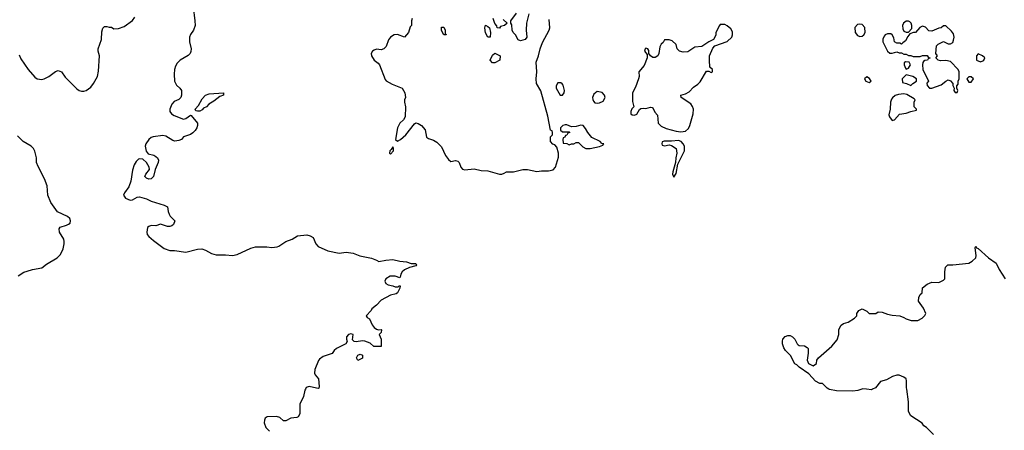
# Model space of a CAD drawing. Header units: inches. Extents: x 2106670 to 2322961, y 36024 to 224899.
# Tile 148 of 256: x 2274859 to 2283334, y 69646 to 73180. Entities that reach past the tile are written whole.
import ezdxf

# ---------------------------------------------------------------- set-up
doc = ezdxf.new("R2010")
doc.units = ezdxf.units.IN
doc.header["$MEASUREMENT"] = 0
for name, color, linetype in [('C2076', 7, 'Continuous'), ('C2077', 7, 'Continuous'), ('C2086', 7, 'Continuous'), ('C2087', 7, 'Continuous')]:
    doc.layers.add(name, color=color, linetype=linetype)

msp = doc.modelspace()

# ---------------------------------------------------------------- linework, layer by layer
at = {"layer": 'C2076', "color": 5, "elevation": 20}
msp.add_lwpolyline([(2277319.3, 70000), (2277314.8, 69990), (2277302, 69938), (2277271.3, 69870), (2277270.9, 69789.1), (2277256.9, 69763.1), (2277243.6, 69756.4), (2277194, 69750), (2277150, 69728), (2277130, 69728), (2277097.5, 69757.5), (2277070, 69765.2), (2276990, 69762), (2276972, 69750), (2276965.4, 69734.6), (2276964.7, 69710), (2276978, 69670), (2277010, 69638)], dxfattribs=at)
at = {"layer": 'C2077', "color": 5}
for points, elevation in [([(2276351.5, 73290), (2276367.6, 73170), (2276368.9, 73130), (2276356.5, 73090), (2276329.2, 73050.8), (2276321.1, 73030), (2276321.7, 72990), (2276334.9, 72930), (2276333.1, 72906.9), (2276325.5, 72890), (2276310, 72872.3), (2276240.7, 72830), (2276214.8, 72805.2), (2276200.4, 72779.6), (2276191.4, 72750), (2276188.1, 72710), (2276192, 72650), (2276210, 72616.3), (2276238.8, 72590), (2276250.5, 72570.5), (2276250.5, 72530), (2276246.8, 72510), (2276230, 72493.2), (2276190, 72475.1), (2276167.4, 72452.6), (2276150.3, 72410), (2276152.2, 72390), (2276166.4, 72370), (2276190, 72355.3), (2276270, 72323.1), (2276290, 72328.4), (2276330, 72358.8), (2276335.5, 72355.5), (2276388.8, 72290), (2276390.2, 72270), (2276384.4, 72250), (2276370, 72225.1), (2276350, 72205.1), (2276330, 72192.4), (2276270, 72171.8), (2276250.5, 72150), (2276230, 72139.1), (2276194.9, 72134.9), (2276178.6, 72138.6), (2276116.6, 72176.6), (2276090, 72183.6), (2276008.2, 72171.8), (2275990, 72166), (2275970.8, 72150), (2275944.9, 72110), (2275939.1, 72090), (2275947.7, 72047.7), (2275965.8, 72025.8), (2276012.5, 72012.5), (2276030, 72002.8), (2276046, 71990), (2276053.4, 71970), (2276050.6, 71950), (2276024.7, 71890), (2276011, 71830), (2275992, 71810), (2275970, 71806), (2275950, 71815.3), (2275935.3, 71830), (2275944, 71850), (2275975.3, 71890), (2275974, 71910), (2275951.8, 71951.8), (2275918.4, 71978.4), (2275890, 71982.7), (2275882, 71978), (2275860.9, 71959.1), (2275843, 71930), (2275830, 71886), (2275815.5, 71790), (2275797.7, 71742.3), (2275760.5, 71690), (2275753.4, 71670), (2275770, 71644.9), (2275810, 71626.7), (2275830, 71628.4), (2275870, 71651), (2275890, 71654.8), (2275950, 71639.3), (2275990, 71617.6), (2276103.4, 71583.4), (2276131, 71570), (2276136.3, 71530), (2276145.1, 71505.1), (2276154, 71490), (2276194.8, 71450), (2276184, 71416), (2276170, 71405.2), (2276150, 71399.3), (2276130, 71400.9), (2276070, 71419.3), (2276030, 71407), (2275990, 71409.5), (2275970, 71400.9), (2275960.5, 71390), (2275952.7, 71350), (2275957.1, 71330), (2275970, 71313.4), (2276010, 71278.4), (2276102.8, 71210), (2276150, 71192.7), (2276192.3, 71192.3), (2276290, 71180.4), (2276390, 71204.9), (2276428.2, 71208.2), (2276457.6, 71197.6), (2276508.8, 71168.8), (2276550, 71157), (2276630, 71156.4), (2276690, 71148.9), (2276730, 71160.3), (2276850, 71214.7), (2276890, 71224.9), (2276986, 71226), (2277030, 71219.1), (2277074.8, 71225.2), (2277090, 71230.7), (2277149, 71270), (2277204, 71290), (2277250, 71319.1), (2277330, 71327.7), (2277359.9, 71319.9), (2277384, 71304), (2277407.3, 71250), (2277426.9, 71226.9), (2277512, 71190), (2277610, 71171), (2277670, 71178), (2277730, 71171), (2277788.1, 71148.1), (2277887.1, 71127.1), (2277930, 71111), (2277950, 71098), (2278010, 71110.8), (2278070, 71116), (2278130, 71100.7), (2278190, 71096), (2278230, 71082), (2278270, 71082), (2278276, 71070), (2278270, 71062), (2278214, 71046), (2278170, 71026), (2278150, 71009), (2278139.1, 70990), (2278135.3, 70964.7), (2278130, 70958), (2278091.3, 70971.3), (2278066.6, 70973.4), (2278048.6, 70971.4), (2278010.8, 70950), (2278000.7, 70930), (2278011, 70910), (2278030, 70899.1), (2278072, 70890), (2278090, 70881), (2278118, 70882), (2278126, 70890), (2278134, 70890), (2278132, 70870), (2278111.3, 70828.7), (2278099.8, 70820.2), (2278050, 70809.6), (2277970, 70767), (2277930, 70722.7), (2277891.3, 70690), (2277884, 70676), (2277841, 70630), (2277850, 70618), (2277870, 70604.7), (2277892.5, 70552.5), (2277910, 70530.8), (2277930, 70516), (2277948, 70512), (2277970, 70514), (2277974, 70510), (2277971.6, 70488.4), (2277954, 70470), (2277971.2, 70431.1), (2277970, 70366), (2277908, 70368), (2277876.4, 70396.4), (2277830, 70414), (2277810, 70417.2), (2277754, 70406), (2277738, 70410), (2277724.7, 70424.7), (2277728.7, 70470), (2277710, 70477), (2277690, 70469.3), (2277673.4, 70450), (2277670.8, 70430), (2277678, 70410), (2277666.8, 70390), (2277586, 70350), (2277566.8, 70333.2), (2277550, 70306.6), (2277470, 70281.6), (2277440.7, 70259.3), (2277432.4, 70247.6), (2277400.9, 70170), (2277398, 70138), (2277403, 70123), (2277430.6, 70090), (2277436.9, 70023.1), (2277434, 70010), (2277430, 70006), (2277412.7, 70007.3), (2277350, 70024), (2277325.8, 70014.2), (2277319.3, 70000)], 20), ([(2279242, 73230), (2279221, 73150), (2279218.8, 73090), (2279224.7, 73030), (2279210, 73008.7), (2279170, 72998), (2279150, 73006), (2279128, 73050), (2279108, 73070), (2279098, 73090), (2279094.6, 73134.6), (2279086, 73150), (2279088, 73170), (2279136.4, 73236.4)], 40), ([(2274855.9, 72875.9), (2274870, 72842), (2274931.3, 72750), (2274990, 72684.7), (2275010, 72671.3), (2275050, 72664.7), (2275070, 72671.3), (2275110, 72691.3), (2275166.8, 72733.2), (2275190, 72741), (2275218, 72730), (2275250, 72684.7), (2275350, 72584.7), (2275370, 72571.3), (2275390, 72564.7), (2275410, 72564.7), (2275430, 72571), (2275470, 72598.8), (2275495.1, 72630), (2275529.2, 72690), (2275538, 72738), (2275545.2, 72870), (2275534, 72910), (2275533.2, 72930), (2275564, 73010), (2275565.6, 73074.4), (2275574.6, 73105.4), (2275590, 73122), (2275610, 73122), (2275630, 73114), (2275650, 73114), (2275670, 73102), (2275710, 73104.7), (2275758, 73122), (2275830, 73171.3), (2275850, 73202)], 20), ([(2278238, 73190), (2278231.3, 73170), (2278230.7, 73129.3), (2278221, 73119), (2278204.7, 73070), (2278172, 73030), (2278110, 73053.2), (2278082, 73050), (2278050, 73029), (2278034.6, 73005.4), (2278013, 72950), (2277994, 72930), (2277970, 72920.7), (2277930, 72924.7), (2277910, 72918.7), (2277896.3, 72910), (2277884, 72890), (2277886.8, 72870), (2277910, 72831), (2277945.3, 72805.3), (2277956.4, 72790), (2278004.2, 72664.2), (2278014, 72654), (2278064.8, 72624.8), (2278150, 72590.6), (2278173.4, 72550), (2278178.8, 72510), (2278170.8, 72490), (2278170.8, 72470), (2278181, 72430), (2278176.9, 72343.1), (2278162, 72318), (2278130, 72288.7), (2278110.8, 72250), (2278094, 72150), (2278110, 72134), (2278138, 72150), (2278182, 72190), (2278256.4, 72283.6), (2278270, 72291), (2278290, 72286), (2278318, 72270), (2278350, 72232), (2278362, 72170), (2278376.9, 72156.9), (2278422, 72142), (2278450, 72124.7), (2278490, 72084.7), (2278525.5, 72010), (2278550, 71976.3), (2278570, 71960.7), (2278610, 71966.8), (2278630, 71962.8), (2278642.8, 71950), (2278656.3, 71910), (2278670, 71894), (2278690, 71888.2), (2278770, 71895.5), (2278830, 71880.5), (2278890, 71879.3), (2278990, 71850.7), (2279009.2, 71850.8), (2279030, 71858), (2279050, 71870.7), (2279110, 71870.7), (2279190, 71890.5), (2279230, 71890.4), (2279310, 71874), (2279350, 71879.1), (2279410, 71878), (2279452.5, 71887.5), (2279472, 71910), (2279496.5, 71996.5), (2279497.2, 72030), (2279483.1, 72083.1), (2279464, 72104), (2279449.4, 72109.4), (2279429.2, 72130), (2279429.1, 72170.9), (2279446, 72190), (2279446, 72210), (2279442, 72222), (2279428, 72230), (2279405.1, 72350), (2279346.3, 72566.3), (2279308.1, 72630), (2279304, 72670), (2279311.4, 72731.5), (2279305.4, 72814.6), (2279326, 72870), (2279339, 72930), (2279358, 72982), (2279417.2, 73090), (2279422.7, 73110), (2279418, 73182)], 40), ([(2279022, 73182), (2279054, 73150), (2279031.6, 73128.4), (2278998, 73122), (2278990, 73106), (2278968.8, 73108.9), (2278967.3, 73127.3), (2278950, 73146), (2278935.3, 73190)], 40), ([(2274844.9, 70975.1), (2274893.8, 71006.2), (2274923.3, 71016.7), (2274970, 71030.4), (2275050, 71043.1), (2275090, 71075.5), (2275181.2, 71130), (2275210, 71158), (2275233.3, 71206.7), (2275242.9, 71250), (2275242.9, 71270), (2275237.6, 71290), (2275202, 71350), (2275200.1, 71379.9), (2275206.9, 71393.1), (2275262.9, 71410), (2275279.9, 71420.1), (2275292.1, 71430), (2275297.2, 71450), (2275289.6, 71470), (2275270, 71485.1), (2275185.1, 71525.1), (2275126.6, 71606.6), (2275101.3, 71670), (2275096.2, 71750), (2275071.8, 71810), (2275016.6, 71916.6), (2275004.5, 71950), (2275002.7, 71990), (2274989.4, 72049.4), (2274977.2, 72070), (2274957.2, 72090), (2274890, 72131.6), (2274838.9, 72178.9)], 20)]:
    msp.add_lwpolyline(points, dxfattribs=dict(at, elevation=elevation))
for points, elevation in [([(2278530, 73048), (2278509.2, 73050), (2278490, 73086), (2278490, 73114), (2278510, 73114), (2278522, 73090), (2278522, 73062), (2278530.9, 73050.9)], 40), ([(2278890, 73028), (2278870, 73066), (2278862, 73110), (2278870, 73132), (2278890, 73122), (2278902, 73110), (2278911.3, 73070), (2278910, 73028)], 40), ([(2278950, 72808), (2278928.4, 72808.4), (2278908, 72830), (2278930, 72874), (2278948, 72892), (2278994, 72870), (2278992, 72830)], 40), ([(2279490, 72637.2), (2279475.5, 72610), (2279475.5, 72590), (2279510, 72531), (2279530, 72531), (2279545.2, 72550), (2279549.2, 72570), (2279537.2, 72617.2), (2279529.1, 72629.1), (2279516.5, 72636.5)], 40), ([(2276390, 72392.7), (2276374.6, 72394.6), (2276369.3, 72409.3), (2276398.6, 72441.4), (2276430, 72497.3), (2276459.3, 72530), (2276490, 72541.6), (2276612, 72550), (2276612, 72530), (2276581.1, 72518.9), (2276530, 72478), (2276488.5, 72451.5), (2276466.8, 72430), (2276442.5, 72417.5), (2276430, 72403.7), (2276410, 72392.7)], 20), ([(2279830, 72560.7), (2279800.3, 72539.7), (2279790.5, 72510), (2279793, 72493), (2279798, 72478), (2279810, 72464.7), (2279830, 72461), (2279850, 72464.7), (2279880.2, 72479.8), (2279899, 72510), (2279894, 72530), (2279874, 72554)], 40), ([(2279570, 72275.3), (2279554.6, 72274.6), (2279534, 72270), (2279514, 72250), (2279514, 72230), (2279530, 72214), (2279590, 72214), (2279594, 72210), (2279578, 72202), (2279570, 72186), (2279558, 72182), (2279552.7, 72167.3), (2279538, 72162), (2279534, 72150), (2279538, 72118), (2279570, 72114), (2279590, 72102), (2279608.4, 72111.6), (2279630, 72112), (2279650, 72122), (2279670, 72122), (2279705.4, 72085.4), (2279731.6, 72071.6), (2279770, 72071.3), (2279850, 72087.3), (2279879, 72101), (2279888, 72110), (2279870, 72115.1), (2279855.1, 72130), (2279785, 72165), (2279748.1, 72208.1), (2279730, 72243.6), (2279710, 72269.6), (2279690, 72271.6), (2279650, 72259.3), (2279610, 72258)], 40), ([(2278070, 72086), (2278058, 72062), (2278044.7, 72050), (2278042, 72030), (2278050, 72022), (2278075.3, 72050), (2278078, 72070)], 40), ([(2277770, 70248), (2277758, 70270), (2277770, 70294), (2277790, 70302), (2277810, 70294), (2277810, 70266)], 20)]:
    msp.add_lwpolyline(points, close=True, dxfattribs=dict(at, elevation=elevation))
at = {"layer": 'C2086', "color": 5, "elevation": 20}
for points in [[(2282107.9, 70000), (2282072.8, 69987.2), (2282030, 69982.7), (2281890, 69985.1), (2281830, 69997), (2281825.2, 70000)], [(2282199.5, 70000), (2282190, 69995.6), (2282147.8, 70000)], [(2282726, 69610), (2282666, 69670), (2282643.1, 69683.1), (2282628.4, 69708.4), (2282529.4, 69769.4), (2282518, 69790), (2282508.7, 69810), (2282508.7, 69890), (2282494.6, 70000)]]:
    msp.add_lwpolyline(points, dxfattribs=at)
at = {"layer": 'C2087', "color": 5, "elevation": 40}
for points in [[(2282510, 73166.6), (2282490, 73166), (2282466, 73150), (2282458.8, 73130), (2282460.7, 73100.7), (2282470, 73082), (2282490, 73072), (2282510, 73072), (2282537.2, 73102.8), (2282539.3, 73130), (2282532.7, 73150), (2282520.7, 73160.7)], [(2280930, 73138), (2280890, 73138), (2280882, 73130), (2280851.3, 73070), (2280850, 73046), (2280830, 73008), (2280790, 72988), (2280730.7, 72949.3), (2280670, 72942), (2280610, 72904), (2280570, 72899), (2280538, 72910), (2280518, 72930), (2280510, 72966), (2280476.4, 72996.4), (2280450, 73006), (2280410, 73006), (2280396.9, 72983.1), (2280382, 72970), (2280370, 72946), (2280361, 72890), (2280351, 72870), (2280330, 72854), (2280310, 72854), (2280289.3, 72869.3), (2280274, 72890), (2280273.6, 72913.6), (2280266, 72930), (2280250, 72935.3), (2280242, 72930), (2280238, 72910), (2280259.8, 72879.8), (2280261.6, 72850), (2280234.3, 72785.7), (2280187.9, 72732.1), (2280190.4, 72690.4), (2280186.7, 72670), (2280160.8, 72599.2), (2280133.4, 72550), (2280135.3, 72475.3), (2280144.7, 72430), (2280128, 72412), (2280120.7, 72390), (2280121, 72370), (2280130, 72361), (2280150, 72358.8), (2280170, 72366.8), (2280192.9, 72407.1), (2280205.2, 72414.8), (2280230, 72418.8), (2280250, 72416), (2280290, 72426.8), (2280303.5, 72423.5), (2280310, 72421), (2280325.1, 72385.1), (2280350, 72359.1), (2280356.3, 72290), (2280382.1, 72262.1), (2280424, 72244), (2280510, 72221.3), (2280550, 72213.8), (2280590, 72219.3), (2280615.5, 72244.4), (2280626.9, 72270), (2280655, 72370), (2280659.3, 72410), (2280651.7, 72431.7), (2280635.2, 72455.2), (2280552, 72510), (2280549.2, 72530), (2280590, 72542), (2280622, 72558), (2280660.3, 72599.7), (2280695.8, 72624.2), (2280715.5, 72644.5), (2280770, 72736), (2280790, 72738), (2280810, 72725.5), (2280822, 72730), (2280824, 72750), (2280799, 72770), (2280796, 72830), (2280797.2, 72870), (2280824.7, 72935.3), (2280844, 72956), (2280948.8, 72991.1), (2280988.7, 73030), (2280995.3, 73050), (2280994.6, 73074.6), (2280980.4, 73100.4), (2280950, 73128)], [(2282090, 73142), (2282070, 73138), (2282046.8, 73113.2), (2282050.7, 73070), (2282070, 73044.9), (2282090, 73035.5), (2282110, 73039.1), (2282125.2, 73050), (2282137.2, 73070), (2282133.2, 73113.2), (2282110, 73138)], [(2282830, 73126), (2282810, 73126), (2282791.6, 73108.4), (2282770, 73108), (2282710, 73082), (2282684, 73084), (2282656.6, 73116.6), (2282630, 73125.2), (2282607.7, 73112.3), (2282571, 73069), (2282551.6, 73068.4), (2282522, 73058), (2282503.6, 73036.4), (2282483.6, 72996.4), (2282459.6, 72980.4), (2282450, 72968), (2282436.4, 72976.4), (2282410, 72978), (2282390, 72988), (2282384.7, 73024.7), (2282369.1, 73049.1), (2282357.2, 73057.2), (2282330, 73059), (2282310, 73049), (2282301.6, 73038.4), (2282288.5, 73011.5), (2282288.6, 72988.5), (2282328.6, 72908.5), (2282350, 72891.3), (2282370, 72891.3), (2282410, 72902), (2282430, 72894), (2282450, 72894), (2282470, 72882), (2282490, 72882), (2282510, 72872), (2282531.2, 72871.1), (2282550, 72862), (2282610, 72862), (2282630, 72872), (2282670, 72872), (2282678, 72858), (2282692.7, 72852.7), (2282692.7, 72847.3), (2282678, 72842), (2282674, 72830), (2282650, 72828), (2282639.6, 72820.4), (2282632, 72810), (2282631.3, 72790), (2282632, 72750), (2282682, 72650), (2282667.1, 72632.9), (2282670, 72614), (2282690, 72591.3), (2282710, 72591), (2282790, 72618), (2282830, 72652), (2282850, 72662), (2282870, 72654), (2282891.6, 72631.6), (2282892.7, 72612.7), (2282902, 72590), (2282901, 72570), (2282910, 72552), (2282930, 72554), (2282935.3, 72570), (2282926, 72590), (2282926, 72610), (2282936.4, 72623.6), (2282938, 72650), (2282946, 72670), (2282946, 72730), (2282938, 72750), (2282870, 72819), (2282830, 72829.2), (2282784.7, 72824.7), (2282766, 72830), (2282746, 72850), (2282758, 72870), (2282746, 72890), (2282750, 72954), (2282766, 72970), (2282810, 72991.3), (2282850, 72971.3), (2282870, 72971), (2282890, 72984.7), (2282897.6, 73002.4), (2282902, 73030), (2282897.2, 73057.2), (2282880.1, 73080.1)], [(2282483.6, 72816.4), (2282472.7, 72807.3), (2282472, 72790), (2282483.6, 72763.6), (2282490, 72754), (2282510, 72762), (2282528, 72790), (2282515.3, 72815.3)], [(2283110, 72886), (2283094, 72870), (2283094, 72830), (2283130, 72818), (2283150, 72824.7), (2283158, 72830), (2283166, 72850), (2283146, 72870)], [(2282150, 72688), (2282132, 72670), (2282142, 72650), (2282170, 72638), (2282188, 72650), (2282174, 72674)], [(2282490, 72706), (2282454, 72670), (2282458, 72638), (2282491.6, 72631.6), (2282530, 72614), (2282546, 72630), (2282578, 72650), (2282578, 72670), (2282546, 72690)], [(2283050, 72688), (2283030, 72688), (2283012, 72670), (2283030, 72642), (2283050, 72642), (2283068, 72670)], [(2282470, 72542), (2282423.1, 72536.9), (2282393.8, 72526.2), (2282371.9, 72508.2), (2282363.4, 72496.6), (2282354.9, 72470), (2282350.5, 72410), (2282341.4, 72361.4), (2282344.9, 72344.9), (2282370, 72312), (2282390, 72318), (2282433.4, 72366.6), (2282490, 72375.8), (2282530, 72391), (2282578, 72402), (2282578, 72410), (2282559, 72430), (2282559, 72470), (2282568, 72490), (2282559, 72499), (2282496.3, 72536.3)], [(2280530, 72140.6), (2280470, 72133.8), (2280405.3, 72134.7), (2280390, 72128.7), (2280385.3, 72110), (2280390, 72098.8), (2280410, 72093), (2280450, 72101.7), (2280470, 72097.4), (2280510.3, 72070), (2280515.3, 72030), (2280505.7, 71990), (2280503.1, 71950), (2280480.2, 71870), (2280479, 71850), (2280490, 71824.9), (2280510, 71857.3), (2280523.5, 71936.5), (2280582.9, 72050), (2280582.1, 72090), (2280571.1, 72111.1), (2280553.2, 72130)]]:
    msp.add_lwpolyline(points, close=True, dxfattribs=at)
at = {"layer": 'C2087', "color": 5, "elevation": 20}
for points in [[(2281825.2, 70000), (2281809, 70010), (2281770, 70048.7), (2281746, 70050), (2281710, 70068.7), (2281653.2, 70133.2), (2281568, 70190), (2281548.8, 70208.9), (2281530, 70218), (2281495.3, 70290), (2281450, 70334), (2281436.6, 70356.6), (2281426, 70390), (2281425.6, 70414.4), (2281429.3, 70430.7), (2281446.8, 70453.2), (2281470, 70462.8), (2281490, 70462.8), (2281510.4, 70450.4), (2281530, 70431), (2281550, 70391.3), (2281561.4, 70381.4), (2281570, 70376), (2281613.2, 70373.2), (2281638.5, 70358.5), (2281646, 70350), (2281646.8, 70310), (2281638, 70250), (2281650, 70222), (2281690, 70202), (2281718, 70222), (2281722, 70250), (2281734, 70270), (2281849.2, 70370), (2281895.5, 70424.5), (2281908.7, 70470), (2281910, 70514), (2281928.7, 70550), (2281950, 70564.7), (2281990, 70578), (2282046, 70610), (2282066, 70630), (2282066, 70650), (2282083.1, 70676.9), (2282110, 70692), (2282150.9, 70670.9), (2282171.6, 70651.6), (2282228.4, 70651.6), (2282250, 70664.7), (2282283.6, 70663.6), (2282330, 70644.7), (2282370, 70636), (2282434, 70630), (2282470, 70618), (2282490, 70604.7), (2282531.6, 70591.6), (2282590, 70592), (2282628.4, 70611.6), (2282650, 70634), (2282658, 70650), (2282638, 70698), (2282596.4, 70756.4), (2282598, 70790), (2282610, 70814), (2282626, 70830), (2282629.1, 70870.9), (2282670, 70904.7), (2282710, 70922), (2282770, 70918), (2282810, 70938), (2282822, 70950), (2282822, 71010), (2282829, 71050), (2282849, 71071), (2282890, 71070.7), (2283030, 71084.9), (2283058.9, 71101.1), (2283089.3, 71130.7), (2283092.7, 71150), (2283083.1, 71216.9), (2283088.4, 71231.6), (2283096, 71216), (2283110, 71210.8), (2283198.4, 71130), (2283263, 71083), (2283290.7, 71030), (2283342, 70950)], [(2282494.6, 70000), (2282492.9, 70012.9), (2282492.5, 70072.5), (2282488.7, 70090), (2282470, 70104), (2282430, 70121.2), (2282410, 70121.2), (2282370.9, 70109.1), (2282319.1, 70080.9), (2282270, 70065.2), (2282227.1, 70012.9), (2282199.5, 70000)], [(2282147.8, 70000), (2282116.8, 70003.2), (2282107.9, 70000)]]:
    msp.add_lwpolyline(points, dxfattribs=at)

doc.saveas('drawing.dxf')
